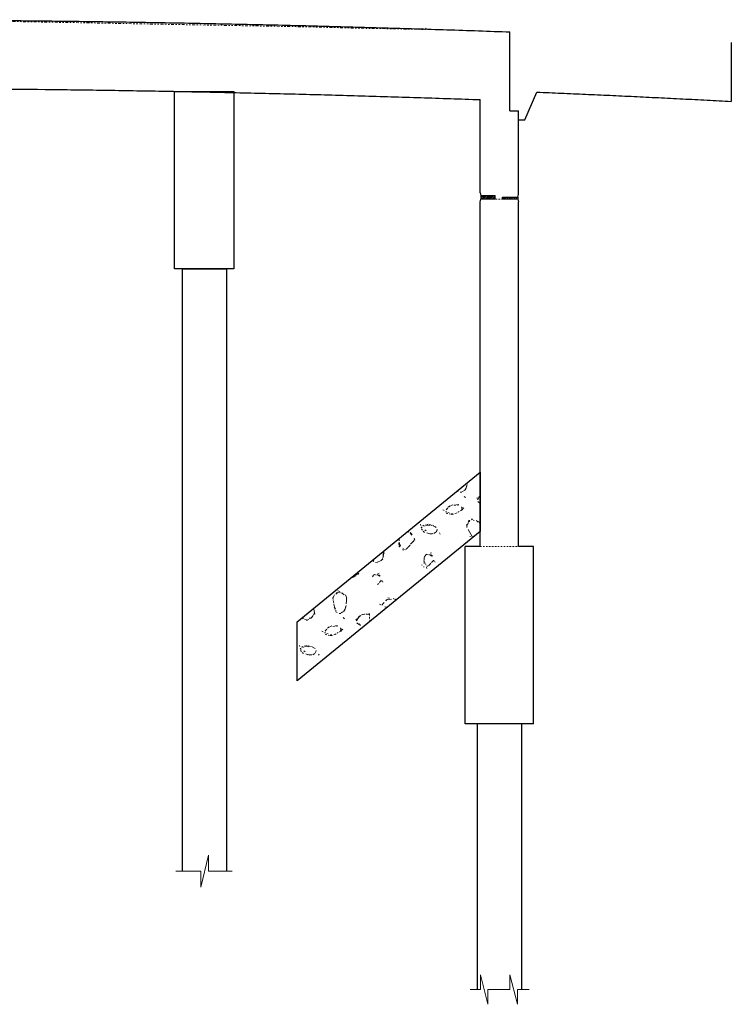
# Model space of a CAD drawing. Extents: x -10 to 913, y 929 to 1293.
# Tile 6 of 7: x 737 to 786, y 1110 to 1177. Entities that reach past the tile are written whole.
import ezdxf

# ---------------------------------------------------------------- set-up
doc = ezdxf.new("R2010")
doc.units = 0
doc.header["$MEASUREMENT"] = 0
for name, pattern in [('bconstruction', [0.46875, 0.25, -0.03125, 0.0625, -0.03125, 0.0625, -0.03125]), ('DGN Style 3', [0.380284, 0.271631, -0.108652]), ('DGN Style 6', [0.516643, 0.190142, -0.108652, 0.000271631, -0.108652, 0.000271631, -0.108652])]:
    doc.linetypes.add(name, pattern=pattern)
for name, color, linetype, lineweight in [('BR_P_Dia_Object', 40, 'Continuous', 30), ('BR_P_Gen_Approach_Slab', 30, 'Continuous', 30), ('BR_P_Gen_Joint_Filler', 40, 'Continuous', 0), ('BR_P_Gen_Text', 7, 'Continuous', 13), ('BR_P_Slab_Object', 3, 'Continuous', 30), ('BR_P_Sub_Const_Joint', 5, 'bconstruction', 13), ('BR_P_Sub_Deep_Object', 4, 'Continuous', 30), ('BR_P_Sub_Foot_Object', 7, 'Continuous', 30), ('BR_P_Sub_Object', 1, 'Continuous', 30), ('PF_X_Ground_Line', 92, 'DGN Style 3', 13), ('XS_P_Finished_Grade', 3, 'Continuous', 30)]:
    doc.layers.add(name, color=color, linetype=linetype, lineweight=lineweight)

msp = doc.modelspace()

# ---------------------------------------------------------------- hatches: boundary and pattern name
at = {"layer": 'BR_P_Gen_Joint_Filler', "ltscale": 0.05}
h = msp.add_hatch(dxfattribs=at)
h.set_pattern_fill('HATCH', color=256, scale=0.01, style=0, pattern_type=2)
h.set_pattern_definition([(45, (769.01484, 1164.45991), (-0.059688, 0.059688), [])])
h.paths.add_polyline_path([(768.583, 1165.021), (769.54, 1165.021), (769.54, 1165.271), (768.583, 1165.271)])
h = msp.add_hatch(dxfattribs=at)
h.set_pattern_fill('HATCH', color=256, scale=0.01, style=0, pattern_type=2)
h.set_pattern_definition([(45, (771.08977, 1164.106976), (-0.059688, 0.059688), [])])
h.paths.add_polyline_path([(771.074, 1165.021), (771.074, 1165.146), (770.045, 1165.146), (770.045, 1165.021)])
at = {"layer": 'XS_P_Finished_Grade', "linetype": 'Continuous', "lineweight": 0}
h = msp.add_hatch(dxfattribs=at)
h.set_pattern_fill('A-1-A', style=0, pattern_type=2)
h.set_pattern_definition([(239.067042, (15265.0671, 22798.1333), (-16.399995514, -24.62999191), [0.1824, -47.6743]), (240.28519, (15264.9733, 22797.9769), (-24.600004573, -41.05000719), [0.1824, -65.9889]), (239.067042, (15264.8829, 22797.8185), (-16.399995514, -24.62999191), [0.18242, -47.67426]), (254.762598, (15264.78914, 22797.662), (-8.200002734, -32.84000896), [0.12004, -93.48048]), (277.116427, (15264.7576, 22797.5462), (-8.199999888, 57.46999742), [0.12848, -66.06142]), (288.41401, (15264.7735, 22797.4187), (3.8e-06, -8.21000068), [0.13198, -25.82716]), (296.537129, (15264.8152, 22797.2935), (6e-06, -8.21000183), [0.0673, -18.28636]), (303.657846, (15264.8453, 22797.2333), (-8.1999992, 8.2100043), [0.06548, -29.525]), (319.364198, (15264.8816, 22797.1788), (-49.199995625, 41.04999543), [0.06998, -75.56934]), (336.011584, (15264.9347, 22797.1332), (-16.399995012, 8.209998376), [0.09094, -80.68596]), (353.652139, (15265.0177, 22797.0962), (-8.199994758, -1.194e-06), [0.08618, -74.16908]), (11.323369, (15265.1034, 22797.0867), (-32.80000181, -8.21000049), [0.0835, -41.73044]), (21.8255, (15265.1853, 22797.1031), (-24.59999481, -8.20999835), [0.09562, -44.07016]), (24.470271, (15265.274, 22797.1386), (-16.399994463, -8.20999683), [0.09666, -99.00502]), (26.592994, (15265.362, 22797.1787), (-8.20000213, -9.95e-06), [0.09766, -18.24256]), (26.592994, (15265.4493, 22797.2224), (-8.20000213, -9.95e-06), [0.21512, -18.12512]), (29.084259, (15265.6417, 22797.3187), (-57.399997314, -32.839998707), [0.21272, -84.23574]), (33.722304, (15265.8276, 22797.422), (-16.39999823, -8.21001047), [0.21862, -29.358]), (54.005837, (15266.0094, 22797.54344), (-40.999997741, -57.469996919), [0.11502, -111.50602]), (78.703489, (15266.077, 22797.6365), (-8.19999916, -32.83999415), [0.11872, -41.74228]), (108.41401, (15266.1003, 22797.753), (-8.19999652, 16.42000022), [0.10696, -25.85218]), (128.625749, (15266.0665, 22797.8544), (-24.60000036, 32.840001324), [0.0509, -52.49378]), (131.598867, (15266.0347, 22797.89416), (-57.400001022, 65.680003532), [0.05184, -98.75652]), (132.238934, (15266.0003, 22797.9329), (-73.799995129, 82.099994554), [0.05222, -121.93096]), (134.965085, (15265.965, 22797.9716), (-8.1999936, 4.8e-06), [0.0972, -11.50642]), (132.238934, (15265.8965, 22798.04034), (-73.799995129, 82.099994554), [0.09646, -121.88672]), (137.978063, (15265.8317, 22798.11176), (-8.199996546, 8.209997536), [0.09838, -110.28156]), (146.277696, (15265.7586, 22798.1776), (-8.20000262, 8.2099898), [0.08614, -29.49048]), (158.1745, (15265.687, 22798.2254), (-16.40000215, 8.21000081), [0.08584, -44.07994]), (164.036149, (15265.6073, 22798.2574), (-32.799995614, 8.20999903), [0.08686, -59.61554]), (168.676631, (15265.5237, 22798.2812), (-32.80000181, 8.21000049), [0.05026, -41.76366]), (173.652139, (15265.4744, 22798.2911), (-65.600002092, 8.210001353), [0.04974, -74.20552]), (185.200729, (15265.425, 22798.2966), (-8.199997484, 1.172e-06), [0.0493, -90.52358]), (185.200729, (15265.3759, 22798.29214), (-8.199997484, 1.172e-06), [0.05656, -90.5163]), (189.473653, (15265.3196, 22798.287), (-8.19999675, 1.32e-06), [0.05656, -49.82374]), (208.639825, (15265.2638, 22798.2777), (-73.799999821, -41.050000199), [0.05534, -102.7191]), (218.693876, (15265.2152, 22798.2512), (-32.799998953, -24.629999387), [0.06308, -52.46754]), (217.90883, (15265.166, 22798.21176), (-32.800006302, -24.630004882), [0.06312, -93.47426]), (218.693876, (15265.1162, 22798.173), (-32.799998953, -24.629999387), [0.06312, -52.46748]), (102.514028, (15264.4595, 22803.4633), (-8.199999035, 32.83999561), [0.17332, -75.5148]), (102.514028, (15264.4219, 22803.6325), (-8.199999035, 32.83999561), [0.17332, -75.5148]), (104.019822, (15264.3843, 22803.8017), (-8.20000134, 24.63000696), [0.17332, -33.67496]), (95.188137, (15264.34236, 22803.9699), (1.6e-07, -8.209995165), [0.13136, -90.55014]), (77.485972, (15264.3305, 22804.1007), (-8.19999977, -41.050000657), [0.13308, -75.55504]), (59.067042, (15264.3593, 22804.2306), (-8.20000093, -16.42000195), [0.15192, -47.70476]), (42.308448, (15264.4374, 22804.36096), (-8.19999299, -8.209993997), [0.14358, -121.82548]), (30.994573, (15264.5436, 22804.4576), (-24.599993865, -16.41999546), [0.12276, -47.70648]), (12.543603, (15264.6488, 22804.5208), (-32.799994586, -8.2099981), [0.11252, -75.49208]), (354.799271, (15264.75866, 22804.54526), (-8.199997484, -1.172e-06), [0.13146, -90.44142]), (335.529729, (15264.88956, 22804.53334), (-16.399994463, 8.20999683), [0.1459, -98.95578]), (318.779466, (15265.02236, 22804.4729), (-8.199999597, 8.210000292), [0.1692, -87.04412]), (296.537129, (15265.1496, 22804.3614), (6e-06, -8.21000183), [0.2296, -18.12406]), (270, (15265.252, 22804.156), (-8.2, -8.21), [0.20964, -8.00036]), (260.548995, (15265.2522, 22803.9464), (3e-08, -8.20999944), [0.20862, -49.7292]), (261.879668, (15265.2179, 22803.7406), (-8.20000218, -49.26000964), [0.1653, -57.88674]), (254.762598, (15265.1946, 22803.5769), (-8.200002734, -32.84000896), [0.16712, -93.4334]), (240.28519, (15265.1507, 22803.4157), (-24.600004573, -41.05000719), [0.18382, -65.98748]), (222.308448, (15265.05956, 22803.25606), (-8.19999299, -8.209993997), [0.13018, -121.83888]), (206.592994, (15264.9633, 22803.1684), (-8.20000213, -9.95e-06), [0.11818, -18.22204]), (180, (15264.858, 22803.1155), (-8.2, 8.21), [0.09898, -8.10102]), (150.225029, (15264.7586, 22803.1155), (-16.400003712, 8.21000134), [0.11058, -66.01978]), (138.779466, (15264.66264, 22803.1704), (-57.399995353, 49.259995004), [0.1207, -87.09262]), (123.657846, (15264.5719, 22803.25), (-8.19999724, 16.41999008), [0.11802, -29.47248]), (113.173318, (15264.5064, 22803.3482), (-8.199997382, 16.41999415), [0.04162, -62.47206]), (111.777341, (15264.49, 22803.3865), (-8.19999726, 24.62999411), [0.04136, -44.1634]), (111.777341, (15264.4747, 22803.4249), (-8.19999726, 24.62999411), [0.04136, -44.16342]), (120.932958, (15265.5303, 22800.1878), (-16.399995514, 24.62999191), [0.18266, -47.67402]), (120.932958, (15265.4364, 22800.3445), (-16.399995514, 24.62999191), [0.18266, -47.67402]), (120.932958, (15265.3426, 22800.5012), (-16.399995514, 24.62999191), [0.18266, -47.67402]), (104.019822, (15265.2487, 22800.6579), (-8.20000134, 24.63000696), [0.1206, -33.72766]), (81.879668, (15265.2194, 22800.7749), (1.07e-06, -8.209996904), [0.12866, -57.9234]), (71.58599, (15265.2376, 22800.9023), (-3.8e-06, -8.21000068), [0.13192, -25.82722]), (65.582341, (15265.2793, 22801.0274), (-8.200002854, -16.420007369), [0.06762, -99.11352]), (55.040779, (15265.30724, 22801.089), (-40.99999993, -57.469998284), [0.0661, -100.1096]), (41.220534, (15265.3451, 22801.1432), (-8.199999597, -8.210000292), [0.0703, -87.14302]), (24.470271, (15265.398, 22801.1895), (-16.399994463, -8.20999683), [0.09092, -99.01076]), (5.717511, (15265.4807, 22801.2272), (-8.199993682, 9.94e-07), [0.08636, -82.32362]), (348.676631, (15265.5667, 22801.2358), (-32.80000181, 8.21000049), [0.08342, -41.7305]), (338.1745, (15265.6485, 22801.2194), (-24.59999481, 8.20999835), [0.09556, -44.07024]), (335.529729, (15265.73716, 22801.18386), (-16.399994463, 8.20999683), [0.09664, -99.00504]), (333.407006, (15265.825, 22801.144), (-8.20000213, 9.95e-06), [0.09768, -18.24256]), (333.407006, (15265.9125, 22801.1), (-8.20000213, 9.95e-06), [0.21536, -18.12488]), (330.915741, (15266.10504, 22801.0037), (-57.399997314, 32.839998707), [0.2129, -84.23556]), (326.277696, (15266.291, 22800.9002), (-16.39999823, 8.21001047), [0.21904, -29.35758]), (305.504656, (15266.4733, 22800.7786), (-16.40000268, 24.63000264), [0.11474, -70.4813]), (281.296511, (15266.54, 22800.6852), (-8.19999916, 32.83999415), [0.11796, -41.74302]), (251.58599, (15266.563, 22800.5695), (-8.19999652, -16.42000022), [0.1065, -25.85264]), (232.158852, (15266.5294, 22800.46846), (-32.79999725, -41.04999593), [0.0511, -93.51434]), (228.848678, (15266.498, 22800.4281), (-8.199994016, -8.20999402), [0.05224, -87.17518]), (227.761066, (15266.46366, 22800.3888), (-73.799995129, -82.099994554), [0.05266, -121.93052]), (227.761066, (15266.42826, 22800.3498), (-73.799995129, -82.099994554), [0.09722, -121.88596]), (225.034915, (15266.363, 22800.278), (-8.1999936, -4.8e-06), [0.09644, -11.50718]), (222.021937, (15266.29474, 22800.2096), (-8.199996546, -8.209997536), [0.09836, -110.2816]), (212.502829, (15266.2217, 22800.14374), (-24.600000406, -16.419998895), [0.08594, -106.86658]), (201.8255, (15266.1492, 22800.0976), (-16.40000215, -8.21000081), [0.08528, -44.0805]), (196.718473, (15266.07004, 22800.06586), (-24.600001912, -8.210000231), [0.08654, -85.5326]), (191.323369, (15265.9872, 22800.041), (-32.80000181, -8.21000049), [0.0504, -41.76352]), (186.347861, (15265.9377, 22800.0311), (-65.600002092, -8.210001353), [0.0498, -74.20546]), (180, (15265.888, 22800.0256), (-8.2, 8.21), [0.04924, -8.15076]), (174.799271, (15265.839, 22800.02556), (-8.199997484, -1.172e-06), [0.05656, -90.5163]), (167.456397, (15265.7827, 22800.0307), (-32.799994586, 8.2099981), [0.05702, -75.5476]), (151.360175, (15265.727, 22800.04306), (-73.799999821, 41.050000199), [0.05546, -102.71898]), (141.306124, (15265.6783, 22800.0696), (-32.799998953, 24.629999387), [0.06314, -52.46748]), (141.306124, (15265.629, 22800.1091), (-32.799998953, 24.629999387), [0.06312, -52.4675]), (141.306124, (15265.5798, 22800.1486), (-32.799998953, 24.629999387), [0.06312, -52.4675]), (30.994573, (15264.5951, 22801.7538), (-24.599993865, -16.41999546), [0.09328, -47.73596]), (30.994573, (15264.6751, 22801.8018), (-24.599993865, -16.41999546), [0.0933, -47.73596]), (32.036776, (15264.7551, 22801.8499), (-41.000004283, -24.630002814), [0.09322, -77.29194]), (61.418886, (15264.8341, 22801.8993), (-8.200004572, -16.420008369), [0.08292, -102.75936]), (101.296511, (15264.8738, 22801.9721), (-1.24e-06, -8.20999587), [0.10238, -41.75862]), (124.959221, (15264.8537, 22802.07254), (-40.99999993, 57.469998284), [0.10494, -100.07076]), (144.429288, (15264.7936, 22802.1585), (-32.800007, 24.630004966), [0.11132, -70.45682]), (156.011584, (15264.703, 22802.2233), (-57.399997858, 24.6299985), [0.10296, -80.67392]), (168.676631, (15264.609, 22802.2651), (-32.80000181, 8.21000049), [0.09922, -41.7147]), (185.200729, (15264.5117, 22802.2846), (-8.199997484, 1.172e-06), [0.13842, -90.43444]), (186.347861, (15264.3738, 22802.2721), (-65.600002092, -8.210001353), [0.14132, -74.11396]), (201.8255, (15264.2334, 22802.2565), (-16.40000215, -8.21000081), [0.14824, -44.01756]), (212.502829, (15264.0958, 22802.20134), (-24.600000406, -16.419998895), [0.10862, -106.84388]), (222.308448, (15264.0042, 22802.143), (-8.19999299, -8.209993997), [0.10428, -121.86476]), (228.401133, (15263.92706, 22802.0728), (-57.400001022, -65.680003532), [0.10636, -98.702]), (237.560429, (15263.85644, 22801.99326), (-40.999999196, -65.679999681), [0.08014, -106.9276]), (253.319965, (15263.81346, 22801.9256), (-16.399998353, -57.469991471), [0.07894, -85.62736]), (293.936583, (15263.7908, 22801.85), (-24.599999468, 57.470001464), [0.06056, -80.78232]), (335.529729, (15263.8154, 22801.79464), (-16.399994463, 8.20999683), [0.09916, -99.00252]), (341.544092, (15263.9056, 22801.7536), (-16.39999135, 8.21000423), [0.09836, -25.83548]), (347.456397, (15263.9989, 22801.7224), (-32.799994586, 8.2099981), [0.0995, -75.5051]), (341.544092, (15264.096, 22801.7008), (-16.39999135, 8.21000423), [0.08452, -25.84932]), (345.947317, (15264.1762, 22801.674), (-8.20000225, 1.15e-06), [0.0836, -33.7283]), (5.200729, (15264.2573, 22801.65376), (-8.199997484, 1.172e-06), [0.07818, -90.4947]), (20.005544, (15264.33516, 22801.66084), (-24.6000038, -8.210000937), [0.0887, -95.90352]), (20.579014, (15264.4185, 22801.6912), (-41.000007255, -16.420003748), [0.08924, -69.98212]), (20.579014, (15264.5021, 22801.7226), (-41.000007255, -16.420003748), [0.08926, -69.98212]), (48.401133, (15268.1264, 22800.952), (-57.400001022, -65.680003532), [0.1205, -98.68786]), (48.848678, (15268.2064, 22801.0421), (-49.19999457, -57.469992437), [0.1205, -87.10692]), (48.401133, (15268.28566, 22801.1328), (-57.400001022, -65.680003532), [0.1205, -98.68786]), (73.319965, (15268.36566, 22801.22294), (-8.20000191, -24.630007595), [0.08056, -85.62574]), (113.173318, (15268.3888, 22801.3001), (-8.199997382, 16.41999415), [0.09378, -62.41992]), (129.255187, (15268.3519, 22801.3863), (-32.799999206, 41.049999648), [0.11356, -116.5155]), (134.965085, (15268.28, 22801.474), (-8.1999936, 4.8e-06), [0.11574, -11.48788]), (143.096578, (15268.1982, 22801.5561), (-8.19999765, 8.20999931), [0.11848, -40.89952]), (161.544092, (15268.1035, 22801.6273), (-16.39999135, 8.21000423), [0.10924, -25.8246]), (192.543603, (15267.9999, 22801.6619), (-32.799994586, -8.2099981), [0.0949, -75.50972]), (221.220534, (15267.90724, 22801.64124), (-57.399995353, -49.259995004), [0.0772, -87.1361]), (232.158852, (15267.84916, 22801.5904), (-32.79999725, -41.04999593), [0.08046, -93.48498]), (243.462871, (15267.7998, 22801.527), (-6e-06, -8.21000183), [0.08286, -18.27078]), (254.07304, (15267.7628, 22801.4527), (-8.19999811, -24.6299933), [0.10478, -59.65942]), (264.811863, (15267.734, 22801.3519), (-1.6e-07, -8.209995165), [0.10192, -90.5796]), (275.188137, (15267.7248, 22801.2504), (-8.199999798, 82.09999566), [0.1002, -90.5813]), (279.451005, (15267.7339, 22801.1506), (-8.20000055, 41.05000315), [0.07936, -49.85848]), (288.41401, (15267.747, 22801.0724), (3.8e-06, -8.21000068), [0.0806, -25.87854]), (299.024969, (15267.77236, 22800.9959), (-32.7999993, 57.46999629), [0.0864, -84.41646]), (310.566793, (15267.8143, 22800.9203), (-41.000003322, 49.260005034), [0.04774, -75.6057]), (321.306124, (15267.8453, 22800.8841), (-32.799998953, 24.629999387), [0.04452, -52.4861]), (333.407006, (15267.88, 22800.8562), (-8.20000213, 9.95e-06), [0.04296, -18.29726]), (349.682856, (15267.9185, 22800.837), (-49.200007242, 8.210001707), [0.0435, -91.63886]), (9.473653, (15267.9613, 22800.8292), (-41.000005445, -8.21000206), [0.0458, -49.83448]), (30.994573, (15268.0065, 22800.8368), (-24.599993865, -16.41999546), [0.04274, -47.78652]), (48.401133, (15268.0431, 22800.85876), (-57.400001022, -65.680003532), [0.04174, -98.76662]), (48.401133, (15268.0708, 22800.89), (-57.400001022, -65.680003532), [0.04164, -98.76672]), (47.761066, (15268.09846, 22800.9211), (-73.799995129, -82.099994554), [0.04164, -121.94154]), (329.005427, (15271.1267, 22800.8449), (-24.599993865, 16.41999546), [0.09354, -47.7357]), (327.963224, (15271.2069, 22800.7967), (-41.000004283, 24.630002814), [0.09354, -77.29162]), (329.005427, (15271.2862, 22800.7471), (-24.599993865, 16.41999546), [0.09354, -47.7357]), (298.581114, (15271.3664, 22800.6989), (-8.200004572, 16.420008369), [0.08358, -102.7587]), (258.703489, (15271.4064, 22800.6255), (1.24e-06, -8.20999587), [0.10302, -41.75796]), (234.495344, (15271.3862, 22800.5245), (-24.5999967, -32.839997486), [0.1054, -70.49064]), (215.570712, (15271.325, 22800.4387), (-32.800007, -24.630004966), [0.11082, -70.45732]), (204.470271, (15271.23484, 22800.37424), (-73.800007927, -32.84000375), [0.1024, -98.99928]), (191.323369, (15271.1417, 22800.3318), (-32.80000181, -8.21000049), [0.0987, -41.71522]), (180, (15271.045, 22800.3124), (-8.2, 8.21), [0.13896, -8.06104]), (168.676631, (15270.906, 22800.3124), (-32.80000181, 8.21000049), [0.14344, -41.67048]), (158.1745, (15270.7653, 22800.3406), (-16.40000215, 8.21000081), [0.1491, -44.01668]), (146.277696, (15270.6269, 22800.396), (-8.20000262, 8.2099898), [0.10892, -29.4677]), (137.978063, (15270.5363, 22800.4565), (-8.199996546, 8.209997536), [0.10412, -110.27582]), (131.598867, (15270.4589, 22800.5262), (-57.400001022, 65.680003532), [0.1063, -98.70206]), (123.657846, (15270.3884, 22800.6057), (-8.19999724, 16.41999008), [0.07948, -29.511]), (106.680035, (15270.3443, 22800.67186), (-16.399998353, 57.469991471), [0.0787, -85.6276]), (65.582341, (15270.3217, 22800.74724), (-8.200002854, -16.420007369), [0.06074, -99.1204]), (24.470271, (15270.3468, 22800.80254), (-16.399994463, -8.20999683), [0.09926, -99.0024]), (18.455908, (15270.4372, 22800.8437), (-16.39999135, -8.21000423), [0.09838, -25.83546]), (12.543603, (15270.5305, 22800.8748), (-32.799994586, -8.2099981), [0.0995, -75.5051]), (18.455908, (15270.6276, 22800.8964), (-16.39999135, -8.21000423), [0.08438, -25.84946]), (14.052683, (15270.7077, 22800.9231), (-8.20000225, -1.15e-06), [0.08352, -33.72838]), (354.799271, (15270.7887, 22800.9434), (-8.199997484, -1.172e-06), [0.0784, -90.49446]), (341.544092, (15270.8668, 22800.9363), (-16.39999135, 8.21000423), [0.0916, -25.84224]), (339.994456, (15270.95366, 22800.9073), (-24.6000038, 8.210000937), [0.092, -95.90022]), (339.994456, (15271.0401, 22800.8758), (-24.6000038, 8.210000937), [0.09198, -95.90024]), (48.401133, (15269.4387, 22799.41994), (-57.400001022, -65.680003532), [0.1882, -98.62016]), (48.848678, (15269.56366, 22799.5607), (-49.19999457, -57.469992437), [0.1882, -87.03922]), (48.401133, (15269.6875, 22799.7024), (-57.400001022, -65.680003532), [0.1882, -98.62016]), (73.319965, (15269.81244, 22799.8431), (-8.20000191, -24.630007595), [0.12578, -85.58052]), (113.173318, (15269.8485, 22799.9636), (-8.199997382, 16.41999415), [0.1465, -62.36718]), (129.255187, (15269.7909, 22800.0983), (-32.799999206, 41.049999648), [0.17688, -116.45218]), (134.965085, (15269.679, 22800.235), (-8.1999936, 4.8e-06), [0.18022, -11.4234]), (143.096578, (15269.5516, 22800.3628), (-8.19999765, 8.20999931), [0.18524, -40.83278]), (161.544092, (15269.4035, 22800.474), (-16.39999135, 8.21000423), [0.17082, -25.76302]), (192.543603, (15269.2415, 22800.5281), (-32.799994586, -8.2099981), [0.14844, -75.45616]), (221.220534, (15269.09656, 22800.4958), (-57.399995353, -49.259995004), [0.12082, -87.0925]), (232.158852, (15269.0057, 22800.4162), (-32.79999725, -41.04999593), [0.12586, -93.43958]), (243.462871, (15268.9285, 22800.317), (-6e-06, -8.21000183), [0.1296, -18.22404]), (254.07304, (15268.8706, 22800.2009), (-8.19999811, -24.6299933), [0.16372, -59.6005]), (264.811863, (15268.82564, 22800.04344), (-1.6e-07, -8.209995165), [0.15922, -90.52228]), (275.188137, (15268.81124, 22799.88486), (-8.199999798, 82.09999566), [0.15658, -90.52492]), (279.451005, (15268.8254, 22799.7289), (-8.20000055, 41.05000315), [0.1235, -49.81434]), (288.41401, (15268.8457, 22799.607), (3.8e-06, -8.21000068), [0.1255, -25.83364]), (299.71481, (15268.8853, 22799.488), (-24.600004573, 41.05000719), [0.13462, -66.03668]), (310.566793, (15268.952, 22799.3711), (-41.000003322, 49.260005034), [0.07404, -75.5794]), (322.09117, (15269.0002, 22799.31486), (-40.99999562, 32.839997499), [0.06914, -93.46824]), (333.407006, (15269.0547, 22799.2724), (-8.20000213, 9.95e-06), [0.06688, -18.27336]), (348.676631, (15269.1145, 22799.2424), (-32.80000181, 8.21000049), [0.0678, -41.74612]), (7.133616, (15269.181, 22799.2291), (-8.199994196, 6.6e-07), [0.07114, -66.04062]), (32.036776, (15269.2516, 22799.238), (-41.000004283, -24.630002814), [0.06666, -77.3185]), (48.401133, (15269.3081, 22799.2733), (-57.400001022, -65.680003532), [0.06548, -98.74288]), (48.401133, (15269.3516, 22799.3223), (-57.400001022, -65.680003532), [0.06544, -98.74292]), (48.047508, (15269.395, 22799.37124), (-8.199994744, -8.209993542), [0.06544, -110.32864]), (243.462871, (15269.2837, 22802.496), (-6e-06, -8.21000183), [0.13618, -18.21746]), (245.582341, (15269.2228, 22802.3742), (-32.800001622, -73.890004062), [0.13622, -99.04492]), (243.462871, (15269.1665, 22802.25), (-6e-06, -8.21000183), [0.13618, -18.21746]), (275.188137, (15269.10566, 22802.1283), (-8.199999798, 82.09999566), [0.143, -90.53852]), (311.151322, (15269.1186, 22801.9859), (-49.19999457, 57.469992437), [0.177, -87.0504]), (320.676365, (15269.2351, 22801.85264), (-40.999998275, 32.839997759), [0.19506, -116.40586]), (335.529729, (15269.38596, 22801.72904), (-16.399994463, 8.20999683), [0.12642, -98.97524]), (5.200729, (15269.501, 22801.67666), (-8.199997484, 1.172e-06), [0.12448, -90.44838]), (26.592994, (15269.625, 22801.688), (-8.20000213, -9.95e-06), [0.12722, -18.21302]), (45.034915, (15269.739, 22801.745), (-8.1999936, -4.8e-06), [0.20654, -11.3971]), (55.040779, (15269.8847, 22801.891), (-40.99999993, -57.469998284), [0.19274, -99.98296]), (68.222659, (15269.9951, 22802.049), (-8.20000328, -16.42000659), [0.18008, -44.0247]), (84.811863, (15270.06196, 22802.2162), (-8.199999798, -82.09999566), [0.12708, -90.55442]), (105.92696, (15270.0734, 22802.3428), (-8.19999811, 24.6299933), [0.13852, -59.62568]), (126.836385, (15270.0354, 22802.476), (-8.19999933, 8.20999763), [0.15214, -40.87986]), (146.277696, (15269.9442, 22802.5978), (-8.20000262, 8.2099898), [0.15602, -29.4206]), (168.676631, (15269.8145, 22802.6844), (-32.80000181, 8.21000049), [0.1425, -41.67142]), (196.718473, (15269.6747, 22802.71236), (-24.600001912, -8.210000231), [0.13266, -85.48648]), (215.024833, (15269.5477, 22802.6742), (-57.400001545, -41.050001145), [0.10654, -100.02738]), (213.722304, (15269.4604, 22802.613), (-8.20000262, -8.2099898), [0.106, -29.47062]), (213.722304, (15269.3723, 22802.5542), (-8.20000262, -8.2099898), [0.10598, -29.47062]), (30.994573, (15268.4982, 22803.5848), (-24.599993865, -16.41999546), [0.09326, -47.73598]), (30.994573, (15268.5782, 22803.6329), (-24.599993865, -16.41999546), [0.09326, -47.73598]), (32.036776, (15268.6581, 22803.6809), (-41.000004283, -24.630002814), [0.09326, -77.29188]), (61.418886, (15268.7372, 22803.7304), (-8.200004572, -16.420008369), [0.08328, -102.759]), (101.296511, (15268.777, 22803.8035), (-1.24e-06, -8.20999587), [0.10324, -41.75774]), (125.504656, (15268.7568, 22803.9048), (-24.5999967, 32.839997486), [0.10618, -70.48986]), (144.429288, (15268.6951, 22803.9912), (-32.800007, 24.630004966), [0.1106, -70.45756]), (156.011584, (15268.6052, 22804.0555), (-57.399997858, 24.6299985), [0.10232, -80.67456]), (169.682856, (15268.5117, 22804.0971), (-49.200007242, 8.210001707), [0.09868, -91.58368]), (185.200729, (15268.4146, 22804.1148), (-8.199997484, 1.172e-06), [0.13826, -90.43462]), (186.347861, (15268.2769, 22804.1023), (-65.600002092, -8.210001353), [0.14122, -74.11404]), (201.8255, (15268.1366, 22804.0866), (-16.40000215, -8.21000081), [0.148, -44.01778]), (212.502829, (15267.9992, 22804.0316), (-24.600000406, -16.419998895), [0.10846, -106.84406]), (222.308448, (15267.9077, 22803.97334), (-8.19999299, -8.209993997), [0.10414, -121.86492]), (228.047508, (15267.8307, 22803.90324), (-8.199994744, -8.209993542), [0.1063, -110.28778]), (235.040779, (15267.75964, 22803.8242), (-40.99999993, -57.469998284), [0.05932, -100.11638]), (245.582341, (15267.72564, 22803.7756), (-32.800001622, -73.890004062), [0.06336, -99.11776]), (262.883573, (15267.6995, 22803.7179), (-6.35e-07, -8.21000603), [0.05444, -66.13546]), (302.439571, (15267.6927, 22803.6639), (-40.999999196, 65.679999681), [0.04524, -106.9625]), (335.529729, (15267.717, 22803.6257), (-16.399994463, 8.20999683), [0.09932, -99.00236]), (343.281527, (15267.8074, 22803.58456), (-57.399999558, 16.419999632), [0.09886, -85.52028]), (345.947317, (15267.902, 22803.5561), (-8.20000225, 1.15e-06), [0.0997, -33.7122]), (343.281527, (15267.99876, 22803.5319), (-57.399999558, 16.419999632), [0.08448, -85.53466]), (344.036149, (15268.0797, 22803.5076), (-24.600005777, 8.21000116), [0.08366, -59.61874]), (5.200729, (15268.1601, 22803.4846), (-8.199997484, 1.172e-06), [0.07848, -90.4944]), (18.455908, (15268.2383, 22803.4917), (-16.39999135, -8.21000423), [0.09182, -25.84202]), (20.579014, (15268.3253, 22803.5208), (-41.000007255, -16.420003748), [0.0922, -69.97918]), (20.005544, (15268.41166, 22803.5532), (-24.6000038, -8.210000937), [0.09216, -95.90006]), (253.319965, (15266.8272, 22802.65844), (-16.399998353, -57.469991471), [0.14466, -85.56164]), (253.319965, (15266.78566, 22802.51986), (-16.399998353, -57.469991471), [0.14466, -85.56164]), (253.319965, (15266.74414, 22802.3813), (-16.399998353, -57.469991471), [0.14466, -85.56164]), (222.308448, (15266.7026, 22802.24274), (-8.19999299, -8.209993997), [0.12264, -121.84642]), (180, (15266.612, 22802.16), (-8.2, 8.21), [0.15588, -8.04412]), (156.011584, (15266.456, 22802.1602), (-57.399997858, 24.6299985), [0.18998, -80.58692]), (142.09117, (15266.28246, 22802.2374), (-32.800006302, 24.630004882), [0.17906, -93.35832]), (129.771232, (15266.1412, 22802.3474), (-8.199998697, 8.209999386), [0.1423, -63.94786]), (119.71481, (15266.0502, 22802.4568), (-24.600004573, 41.05000719), [0.13132, -66.03998]), (95.188137, (15265.98506, 22802.57086), (1.6e-07, -8.209995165), [0.11006, -90.57144]), (66.063417, (15265.9751, 22802.6805), (-24.599999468, -57.470001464), [0.11142, -80.73146]), (51.374251, (15266.0203, 22802.7823), (-24.60000036, -32.840001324), [0.1256, -52.41908]), (41.220534, (15266.0987, 22802.88044), (-8.199999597, -8.210000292), [0.13908, -87.07424]), (28.639825, (15266.2033, 22802.9721), (-73.799999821, -41.050000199), [0.10212, -102.67232]), (14.052683, (15266.293, 22803.021), (-8.20000225, -1.15e-06), [0.09344, -33.71844]), (7.133616, (15266.3836, 22803.0437), (-8.199994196, 6.6e-07), [0.09156, -66.0202]), (7.133616, (15266.4744, 22803.0551), (-8.199994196, 6.6e-07), [0.0974, -66.01434]), (0, (15266.571, 22803.067), (-8.2, -8.21), [0.10764, -8.09236]), (349.682856, (15266.67874, 22803.0672), (-49.200007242, 8.210001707), [0.0898, -91.59258]), (303.657846, (15266.767, 22803.051), (-8.1999992, 8.2100043), [0.0709, -29.51958]), (275.188137, (15266.8064, 22802.9921), (-8.199999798, 82.09999566), [0.1113, -90.5702]), (270, (15266.8164, 22802.881), (-8.2, -8.21), [0.11158, -8.09842]), (275.703683, (15266.8164, 22802.7697), (-8.200000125, 73.89000942), [0.11174, -82.39676]), (257.485972, (15266.9631, 22799.4483), (-8.199999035, -32.83999561), [0.11946, -75.56866]), (257.485972, (15266.9372, 22799.3317), (-8.199999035, -32.83999561), [0.11946, -75.56866]), (257.485972, (15266.9114, 22799.2151), (-8.199999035, -32.83999561), [0.11946, -75.56866]), (66.826682, (15267.6655, 22798.5648), (-16.40000063, -41.0500005), [0.19932, -62.31436]), (90, (15267.744, 22798.748), (-8.2, -8.21), [0.21264, -7.99736]), (95.703683, (15267.7439, 22798.9607), (8.92e-07, -8.210006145), [0.21154, -82.29694]), (98.120332, (15267.7229, 22799.1712), (-8.20000218, 49.26000964), [0.16586, -57.8862]), (105.237402, (15267.6995, 22799.3354), (-8.200002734, 32.84000896), [0.16698, -93.43352]), (120.932958, (15267.6556, 22799.4965), (-16.399995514, 24.62999191), [0.18392, -47.67276]), (134.965085, (15267.561, 22799.654), (-8.1999936, 4.8e-06), [0.12912, -11.4745]), (155.529729, (15267.4698, 22799.74564), (-73.800007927, 32.84000375), [0.11932, -98.98236]), (185.200729, (15267.3612, 22799.79506), (-8.199997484, 1.172e-06), [0.09886, -90.474]), (204.470271, (15267.26274, 22799.7861), (-73.800007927, -32.84000375), [0.1072, -98.99448]), (221.220534, (15267.16516, 22799.7417), (-57.399995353, -49.259995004), [0.1216, -87.09172]), (236.342154, (15267.0737, 22799.6616), (-8.19999724, -16.41999008), [0.1178, -29.47268]), (248.222659, (15267.0084, 22799.5635), (-8.19999726, -24.62999411), [0.04138, -44.1634]), (249.466902, (15266.9931, 22799.5251), (-8.199997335, -24.629994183), [0.0412, -70.09454]), (248.222659, (15266.9786, 22799.4865), (-8.19999726, -24.62999411), [0.04122, -44.16356]), (257.485972, (15266.8844, 22799.0987), (-8.199999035, -32.83999561), [0.05386, -75.63426]), (255.980178, (15266.8727, 22799.0461), (-8.20000134, -24.63000696), [0.05388, -33.7944]), (257.485972, (15266.8597, 22798.9938), (-8.199999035, -32.83999561), [0.05388, -75.63426]), (264.296317, (15266.848, 22798.9412), (-8.92e-07, -8.210006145), [0.13104, -82.37746]), (281.296511, (15266.835, 22798.8109), (-8.19999916, 32.83999415), [0.13282, -41.72816]), (301.974007, (15266.861, 22798.6806), (-24.599995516, 41.049993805), [0.15266, -77.27384]), (314.965085, (15266.942, 22798.551), (-8.1999936, 4.8e-06), [0.1457, -11.45794]), (329.005427, (15267.0448, 22798.448), (-24.599993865, 16.41999546), [0.12502, -47.70422]), (350.526347, (15267.152, 22798.3837), (-41.000005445, 8.21000206), [0.11172, -49.76858]), (12.543603, (15267.2622, 22798.3653), (-32.799994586, -8.2099981), [0.13664, -75.46796]), (24.470271, (15267.39554, 22798.39494), (-16.399994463, -8.20999683), [0.14836, -98.95332]), (37.90883, (15267.5306, 22798.4564), (-40.99999562, -32.839997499), [0.15442, -93.38296]), (38.693876, (15267.6524, 22798.5513), (-32.799998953, -24.629999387), [0.00648, -52.52414]), (48.848678, (15267.65746, 22798.5553), (-49.19999457, -57.469992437), [0.00622, -87.2212]), (50.744813, (15267.66156, 22798.56), (-32.799999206, -41.049999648), [0.00622, -116.62282]), (280.292563, (15271.13054, 22803.8851), (-8.200002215, 49.260008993), [0.22062, -91.56638]), (281.296511, (15271.17, 22803.668), (-8.19999916, 32.83999415), [0.22064, -41.64034]), (280.292563, (15271.2132, 22803.45166), (-8.200002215, 49.260008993), [0.22064, -91.56638]), (264.811863, (15271.2526, 22803.23456), (-1.6e-07, -8.209995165), [0.1415, -90.54]), (243.462871, (15271.24, 22803.0936), (-6e-06, -8.21000183), [0.15064, -18.203]), (231.374251, (15271.1725, 22802.9589), (-24.60000036, -32.840001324), [0.16744, -52.37724]), (225.034915, (15271.068, 22802.828), (-8.1999936, -4.8e-06), [0.08828, -11.51534]), (213.722304, (15271.0056, 22802.7656), (-8.20000262, -8.2099898), [0.0806, -29.49602]), (201.8255, (15270.9386, 22802.7209), (-16.40000215, -8.21000081), [0.07628, -44.0895]), (185.200729, (15270.86776, 22802.6925), (-8.199997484, 1.172e-06), [0.10082, -90.47204]), (165.947317, (15270.7673, 22802.6834), (-8.20000225, 1.15e-06), [0.10766, -33.70422]), (150.225029, (15270.6629, 22802.7095), (-16.400003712, 8.21000134), [0.1069, -66.02346]), (139.364198, (15270.5701, 22802.7626), (-8.200000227, 8.210000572), [0.118, -75.52134]), (134.965085, (15270.4806, 22802.8394), (-8.1999936, 4.8e-06), [0.11512, -11.4885]), (134.965085, (15270.399, 22802.921), (-8.1999936, 4.8e-06), [0.1168, -11.48682]), (131.952492, (15270.31666, 22803.0035), (-8.199994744, 8.209993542), [0.26524, -110.12882]), (130.566793, (15270.1393, 22803.2008), (-41.000003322, 49.260005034), [0.26138, -75.39206]), (126.836385, (15269.9694, 22803.3993), (-8.19999933, 8.20999763), [0.25662, -40.77538]), (106.680035, (15269.8155, 22803.6047), (-16.399998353, 57.469991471), [0.13142, -85.5749]), (81.879668, (15269.7778, 22803.7306), (1.07e-06, -8.209996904), [0.1423, -57.90976]), (54.005837, (15269.7979, 22803.8715), (-40.999997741, -57.469996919), [0.13398, -111.48706]), (32.036776, (15269.8766, 22803.9799), (-41.000004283, -24.630002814), [0.06396, -77.3212]), (28.639825, (15269.93086, 22804.0138), (-73.799999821, -41.050000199), [0.0625, -102.71196]), (26.592994, (15269.9857, 22804.0438), (-8.20000213, -9.95e-06), [0.06284, -18.2774]), (26.592994, (15270.042, 22804.072), (-8.20000213, -9.95e-06), [0.11758, -18.22264]), (24.470271, (15270.14704, 22804.1245), (-16.399994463, -8.20999683), [0.117, -98.98468]), (23.988416, (15270.2535, 22804.173), (-16.399995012, -8.209998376), [0.11848, -80.65842]), (12.543603, (15270.3618, 22804.2212), (-32.799994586, -8.2099981), [0.10462, -75.49998]), (0, (15270.464, 22804.244), (-8.2, -8.21), [0.10456, -8.09544]), (0, (15270.5684, 22804.244), (-8.2, -8.21), [0.10388, -8.09612]), (348.676631, (15270.6723, 22804.2439), (-32.80000181, 8.21000049), [0.05944, -41.75448]), (345.947317, (15270.7306, 22804.2322), (-8.20000225, 1.15e-06), [0.05942, -33.75246]), (339.994456, (15270.78826, 22804.2178), (-24.6000038, 8.210000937), [0.06094, -95.93128]), (335.529729, (15270.8455, 22804.1969), (-16.399994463, 8.20999683), [0.07042, -99.03126]), (326.277696, (15270.9096, 22804.1678), (-16.39999823, 8.21001047), [0.0685, -29.50812]), (311.952492, (15270.9666, 22804.1297), (-8.199994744, 8.209993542), [0.0663, -110.32776]), (301.974007, (15271.0109, 22804.0804), (-24.599995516, 41.049993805), [0.07636, -77.35014]), (300.932958, (15271.0513, 22804.0156), (-8.20000093, 16.42000195), [0.07636, -47.78034]), (301.974007, (15271.0906, 22803.9502), (-24.599995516, 41.049993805), [0.07634, -77.35016]), (48.401133, (15270.90364, 22798.24284), (-57.400001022, -65.680003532), [0.1205, -98.68786]), (48.848678, (15270.98364, 22798.33294), (-49.19999457, -57.469992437), [0.1205, -87.10692]), (48.401133, (15271.06294, 22798.4237), (-57.400001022, -65.680003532), [0.1205, -98.68786]), (73.319965, (15271.14294, 22798.5138), (-8.20000191, -24.630007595), [0.08056, -85.62574]), (113.173318, (15271.1661, 22798.5909), (-8.199997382, 16.41999415), [0.09378, -62.41992]), (129.255187, (15271.12916, 22798.67714), (-32.799999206, 41.049999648), [0.11356, -116.5155]), (134.965085, (15271.0573, 22798.765), (-8.1999936, 4.8e-06), [0.11574, -11.48788]), (143.096578, (15270.9755, 22798.847), (-8.19999765, 8.20999931), [0.11848, -40.89952]), (161.544092, (15270.8808, 22798.918), (-16.39999135, 8.21000423), [0.10924, -25.8246]), (192.543603, (15270.7771, 22798.9527), (-32.799994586, -8.2099981), [0.0949, -75.50972]), (221.220534, (15270.6845, 22798.9321), (-57.399995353, -49.259995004), [0.0772, -87.1361]), (232.158852, (15270.62644, 22798.8812), (-32.79999725, -41.04999593), [0.08046, -93.48498]), (243.462871, (15270.577, 22798.8177), (-6e-06, -8.21000183), [0.08286, -18.27078]), (254.07304, (15270.54, 22798.7435), (-8.19999811, -24.6299933), [0.10478, -59.65942]), (264.811863, (15270.5113, 22798.64276), (-1.6e-07, -8.209995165), [0.10192, -90.5796]), (275.188137, (15270.5021, 22798.5413), (-8.199999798, 82.09999566), [0.1002, -90.5813]), (279.451005, (15270.5111, 22798.4415), (-8.20000055, 41.05000315), [0.07936, -49.85848]), (288.41401, (15270.5242, 22798.3632), (3.8e-06, -8.21000068), [0.0806, -25.87854]), (299.024969, (15270.5496, 22798.2867), (-32.7999993, 57.46999629), [0.0864, -84.41646]), (310.566793, (15270.5915, 22798.2112), (-41.000003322, 49.260005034), [0.04774, -75.6057]), (321.306124, (15270.6226, 22798.1749), (-32.799998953, 24.629999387), [0.04452, -52.4861]), (333.407006, (15270.6573, 22798.147), (-8.20000213, 9.95e-06), [0.04296, -18.29726]), (349.682856, (15270.69576, 22798.12784), (-49.200007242, 8.210001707), [0.0435, -91.63886]), (9.473653, (15270.7386, 22798.12), (-41.000005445, -8.21000206), [0.0458, -49.83448]), (30.994573, (15270.7838, 22798.1276), (-24.599993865, -16.41999546), [0.04274, -47.78652]), (48.401133, (15270.8204, 22798.1496), (-57.400001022, -65.680003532), [0.04174, -98.76662]), (48.401133, (15270.8481, 22798.1808), (-57.400001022, -65.680003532), [0.04164, -98.76672]), (47.761066, (15270.87574, 22798.21196), (-73.799995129, -82.099994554), [0.04164, -121.94154]), (48.401133, (15267.3682, 22796.8737), (-57.400001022, -65.680003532), [0.1205, -98.68786]), (48.848678, (15267.4482, 22796.9638), (-49.19999457, -57.469992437), [0.1205, -87.10692]), (48.401133, (15267.5275, 22797.05456), (-57.400001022, -65.680003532), [0.1205, -98.68786]), (73.319965, (15267.6075, 22797.14466), (-8.20000191, -24.630007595), [0.08056, -85.62574]), (113.173318, (15267.6306, 22797.2218), (-8.199997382, 16.41999415), [0.09378, -62.41992]), (129.255187, (15267.5937, 22797.30804), (-32.799999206, 41.049999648), [0.11356, -116.5155]), (134.965085, (15267.522, 22797.396), (-8.1999936, 4.8e-06), [0.11574, -11.48788]), (143.096578, (15267.44, 22797.4779), (-8.19999765, 8.20999931), [0.11848, -40.89952]), (161.544092, (15267.3453, 22797.549), (-16.39999135, 8.21000423), [0.10924, -25.8246]), (192.543603, (15267.2417, 22797.5836), (-32.799994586, -8.2099981), [0.0949, -75.50972]), (221.220534, (15267.14906, 22797.563), (-57.399995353, -49.259995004), [0.0772, -87.1361]), (232.158852, (15267.091, 22797.5121), (-32.79999725, -41.04999593), [0.08046, -93.48498]), (243.462871, (15267.0416, 22797.4486), (-6e-06, -8.21000183), [0.08286, -18.27078])])
h.paths.add_polyline_path([(768.529, 1142.514), (756.128, 1132.377), (756.128, 1136.377), (768.529, 1146.514)], flags=17)

# ---------------------------------------------------------------- linework, layer by layer
at = {"layer": 'BR_P_Dia_Object'}
for p, q in [((770.55, 1171.013), (770.55, 1176.352)), ((768.529, 1165.458), (768.529, 1171.764)), ((770.55, 1171.013), (771.128, 1171.013)), ((771.128, 1165.333), (771.128, 1171.013)), ((768.529, 1165.458), (768.576, 1165.271)), ((771.074, 1165.146), (771.121, 1165.333))]:
    msp.add_line(p, q, dxfattribs=at)
at = {"layer": 'BR_P_Gen_Approach_Slab'}
for p, q in [((785.55, 1175.643), (785.55, 1171.643)), ((771.561, 1170.388), (772.378, 1172.272)), ((771.128, 1170.388), (771.561, 1170.388))]:
    msp.add_line(p, q, dxfattribs=at)
at = {"layer": 'BR_P_Gen_Approach_Slab', "ltscale": 0.05}
msp.add_open_spline([(772.378, 1172.272), (778.964, 1171.997), (785.55, 1171.643)], degree=2, dxfattribs=at)
at = {"layer": 'BR_P_Gen_Joint_Filler', "ltscale": 0.05, "flags": 128}
for points in [[(768.583, 1165.021), (769.54, 1165.021), (769.54, 1165.271), (768.583, 1165.271)], [(771.074, 1165.021), (771.074, 1165.146), (770.045, 1165.146), (770.045, 1165.021)]]:
    msp.add_lwpolyline(points, close=True, dxfattribs=at)
at = {"layer": 'BR_P_Gen_Text', "color": 97, "linetype": 'Continuous', "lineweight": 0}
for p, q in [((750.132, 1120.564), (749.593, 1118.408)), ((750.132, 1119.487), (750.132, 1120.564)), ((749.593, 1119.487), (747.907, 1119.487)), ((749.593, 1119.487), (749.593, 1118.408)), ((751.725, 1119.487), (750.132, 1119.487)), ((768.557, 1112.47), (769.057, 1110.47)), ((768.557, 1111.471), (768.557, 1112.47)), ((770.552, 1112.47), (771.052, 1110.47)), ((770.552, 1111.471), (770.552, 1112.47)), ((767.852, 1111.471), (768.557, 1111.471)), ((769.057, 1111.471), (769.847, 1111.471)), ((769.057, 1111.471), (769.057, 1110.47)), ((769.847, 1111.471), (770.552, 1111.471)), ((771.052, 1111.471), (771.842, 1111.471)), ((771.052, 1111.471), (771.052, 1110.47))]:
    msp.add_line(p, q, dxfattribs=at)
at = {"layer": 'BR_P_Slab_Object', "ltscale": 0.05}
for points in [[(704.106, 1177.004), (736.865, 1177.557), (770.55, 1176.352)], [(706.127, 1172.377), (736.83, 1172.884), (768.529, 1171.764)]]:
    msp.add_open_spline(points, degree=2, dxfattribs=at)
at = {"layer": 'BR_P_Sub_Const_Joint', "ltscale": 0.109568}
msp.add_line((768.583, 1165.021), (771.074, 1165.021), dxfattribs=at)
at = {"layer": 'BR_P_Sub_Const_Joint', "ltscale": 0.104167}
msp.add_line((768.529, 1141.477), (771.128, 1141.477), dxfattribs=at)
at = {"layer": 'BR_P_Sub_Deep_Object'}
for p, q in [((748.35, 1160.309), (751.35, 1160.31)), ((748.35, 1119.487), (748.35, 1160.309)), ((751.35, 1160.31), (751.35, 1119.487)), ((768.33, 1129.477), (768.33, 1111.47)), ((771.33, 1129.477), (771.33, 1111.47))]:
    msp.add_line(p, q, dxfattribs=at)
at = {"layer": 'BR_P_Sub_Foot_Object'}
for p, q in [((767.52, 1129.477), (767.52, 1141.477)), ((768.529, 1141.477), (767.52, 1141.477)), ((772.139, 1141.477), (771.128, 1141.477)), ((772.139, 1129.477), (772.139, 1141.477)), ((772.139, 1129.477), (767.52, 1129.477))]:
    msp.add_line(p, q, dxfattribs=at)
at = {"layer": 'BR_P_Sub_Object'}
for p, q in [((768.529, 1164.833), (768.576, 1165.021)), ((768.529, 1141.477), (768.529, 1164.833)), ((768.576, 1165.271), (768.576, 1165.021)), ((768.583, 1165.271), (769.54, 1165.271)), ((769.54, 1165.021), (769.54, 1165.271)), ((770.045, 1165.146), (771.074, 1165.146)), ((770.045, 1165.021), (770.045, 1165.146)), ((771.074, 1165.146), (771.074, 1165.021)), ((771.074, 1165.021), (771.121, 1164.833)), ((771.128, 1141.477), (771.128, 1164.833))]:
    msp.add_line(p, q, dxfattribs=at)
at = {"layer": 'BR_P_Sub_Object', "flags": 128}
msp.add_lwpolyline([(747.807, 1172.309), (751.848, 1172.31), (751.848, 1160.31), (747.807, 1160.309)], close=True, dxfattribs=at)
at = {"layer": 'PF_X_Ground_Line', "linetype": 'DGN Style 6', "flags": 128}
msp.add_lwpolyline([(710.354, 1176.887), (732.097, 1177.061), (732.131, 1177.061), (734.872, 1177.086), (735.056, 1177.088), (757.333, 1176.682), (760.043, 1176.606), (764.169, 1176.53), (764.619, 1176.518), (764.738, 1176.514), (764.804, 1176.504), (764.869, 1176.593)], dxfattribs=at)
at = {"layer": 'XS_P_Finished_Grade', "flags": 128}
msp.add_lwpolyline([(756.128, 1132.377), (756.128, 1136.377), (768.529, 1146.514), (768.529, 1142.514)], close=True, dxfattribs=at)

doc.saveas('drawing.dxf')
